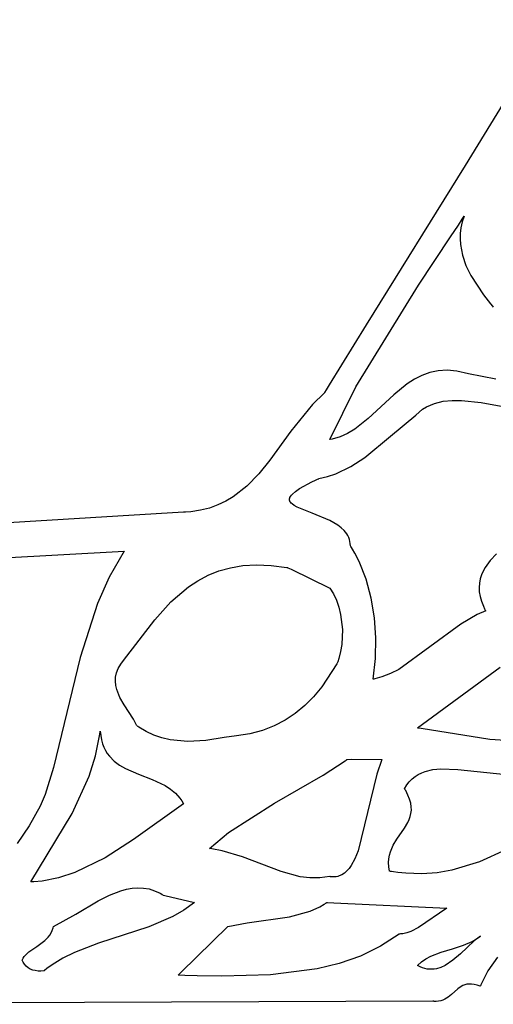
# Model space of a CAD drawing. Extents: x 21.3 to 51.6, y -34 to 34.1.
# Tile 91 of 117: x 47.6 to 48.2, y 6.4 to 7.6. Entities that reach past the tile are written whole.
import ezdxf

# ---------------------------------------------------------------- set-up
doc = ezdxf.new("R2010")
doc.units = 0

msp = doc.modelspace()

# ---------------------------------------------------------------- linework, layer by layer
at = {"layer": 'Layer 1', "color": 8, "linetype": 'CONTINUOUS'}
for p, q in [((48.645055, 8.239961), (48.146642, 7.424554)), ((48.146642, 7.424554), (48.019386, 7.220161)), ((48.019386, 7.220161), (47.987877, 7.168958)), ((47.987877, 7.168958), (47.972187, 7.143338)), ((47.972187, 7.143338), (47.968271, 7.136931)), ((47.965956, 7.133142), (47.950596, 7.118474)), ((47.96607, 7.133327), (47.965956, 7.133142)), ((47.966315, 7.133727), (47.96607, 7.133327)), ((47.968271, 7.136931), (47.966315, 7.133727)), ((47.950596, 7.118474), (47.922988, 7.083916)), ((47.922988, 7.083916), (47.896224, 7.047132)), ((47.896224, 7.047132), (47.88192, 7.029683)), ((47.88192, 7.029683), (47.86634, 7.013811)), ((47.86634, 7.013811), (47.848988, 7.000226)), ((47.848988, 7.000226), (47.839493, 6.994514)), ((47.829369, 6.98964), (47.818554, 6.985693)), ((47.839493, 6.994514), (47.829369, 6.98964)), ((47.785225, 6.980355), (46.406454, 6.897107)), ((47.785586, 6.98037), (47.785225, 6.980355)), ((47.786423, 6.980397), (47.785586, 6.98037)), ((47.788087, 6.980467), (47.786423, 6.980397)), ((47.794604, 6.980938), (47.788087, 6.980467)), ((47.806986, 6.982763), (47.794604, 6.980938)), ((47.818554, 6.985693), (47.806986, 6.982763)), ((47.845569, 6.909243), (47.861599, 6.911899)), ((47.861599, 6.911899), (47.87888, 6.912934)), ((47.87888, 6.912934), (47.897527, 6.912242)), ((47.897527, 6.912242), (47.917657, 6.909712)), ((47.803821, 6.892638), (47.816796, 6.899505)), ((47.816796, 6.899505), (47.830673, 6.905076)), ((47.830673, 6.905076), (47.845569, 6.909243)), ((47.917657, 6.909712), (47.918311, 6.909603)), ((47.918311, 6.909603), (47.918639, 6.909547)), ((47.918639, 6.909547), (47.918721, 6.909533)), ((47.918748, 6.909525), (47.918823, 6.909489)), ((47.918823, 6.909489), (47.91919, 6.90931)), ((47.91919, 6.90931), (47.923209, 6.907352)), ((47.923209, 6.907352), (47.972904, 6.883144)), ((47.791633, 6.884585), (47.803821, 6.892638)), ((47.769153, 6.865349), (47.791633, 6.884585)), ((47.972904, 6.883144), (47.97758, 6.875697)), ((47.97758, 6.875697), (47.981458, 6.867516)), ((47.748427, 6.842664), (47.769153, 6.865349)), ((47.981458, 6.867516), (47.984544, 6.858744)), ((47.984544, 6.858744), (47.986845, 6.849525)), ((47.986845, 6.849525), (47.989119, 6.830326)), ((47.70853, 6.790407), (47.748427, 6.842664)), ((47.989119, 6.830326), (47.988335, 6.811072)), ((47.988335, 6.811072), (47.986814, 6.801785)), ((47.986814, 6.801785), (47.984548, 6.792917)), ((47.701698, 6.780178), (47.705088, 6.78576)), ((47.705088, 6.78576), (47.70853, 6.790407)), ((47.981878, 6.785979), (47.962684, 6.756687)), ((47.983139, 6.788686), (47.981878, 6.785979)), ((47.984548, 6.792917), (47.983139, 6.788686)), ((47.698246, 6.769222), (47.699455, 6.774664)), ((47.699455, 6.774664), (47.701698, 6.780178)), ((47.69796, 6.763855), (47.698246, 6.769222)), ((47.698484, 6.758567), (47.69796, 6.763855)), ((47.699707, 6.753363), (47.698484, 6.758567)), ((47.703798, 6.743221), (47.699707, 6.753363)), ((47.962684, 6.756687), (47.95212, 6.74398)), ((47.709339, 6.733458), (47.703798, 6.743221)), ((47.95212, 6.74398), (47.94081, 6.732604)), ((47.721177, 6.715194), (47.709339, 6.733458)), ((47.928679, 6.722584), (47.915651, 6.71395)), ((47.94081, 6.732604), (47.928679, 6.722584)), ((47.725683, 6.706756), (47.721177, 6.715194)), ((47.915651, 6.71395), (47.901651, 6.706727)), ((47.725754, 6.706703), (47.725718, 6.706728)), ((47.725824, 6.706651), (47.725754, 6.706703)), ((47.725964, 6.706547), (47.725824, 6.706651)), ((47.726246, 6.706342), (47.725964, 6.706547)), ((47.726811, 6.705934), (47.726246, 6.706342)), ((47.727948, 6.705133), (47.726811, 6.705934)), ((47.737352, 6.699404), (47.727948, 6.705133)), ((47.747264, 6.694835), (47.737352, 6.699404)), ((47.870433, 6.696629), (47.853064, 6.693809)), ((47.886604, 6.700945), (47.870433, 6.696629)), ((47.901651, 6.706727), (47.886604, 6.700945)), ((47.757624, 6.691356), (47.747264, 6.694835)), ((47.768368, 6.688899), (47.757624, 6.691356)), ((47.790765, 6.686776), (47.768368, 6.688899)), ((47.813961, 6.687916), (47.790765, 6.686776)), ((47.83746, 6.691771), (47.813961, 6.687916)), ((47.853064, 6.693809), (47.83746, 6.691771))]:
    msp.add_line(p, q, dxfattribs=at)
at = {"layer": 'Layer 1', "color": 7, "linetype": 'CONTINUOUS'}
for p, q in [((48.137786, 7.348144), (48.14266, 7.355687)), ((48.142714, 7.352072), (48.141074, 7.344722)), ((48.14266, 7.355687), (48.145074, 7.359445)), ((48.145128, 7.359528), (48.142714, 7.352072)), ((48.145074, 7.359445), (48.145112, 7.359504)), ((48.127868, 7.332961), (48.137786, 7.348144)), ((48.141074, 7.344722), (48.140165, 7.337478)), ((48.086744, 7.270948), (48.127868, 7.332961)), ((48.140165, 7.337478), (48.139942, 7.330339)), ((48.139942, 7.330339), (48.140359, 7.323305)), ((48.140359, 7.323305), (48.142938, 7.309556)), ((48.142938, 7.309556), (48.147543, 7.296229)), ((48.147543, 7.296229), (48.153819, 7.283325)), ((48.153819, 7.283325), (48.169951, 7.258785)), ((48.006499, 7.141082), (48.086744, 7.270948)), ((48.169951, 7.258785), (48.179093, 7.24715)), ((48.179093, 7.24715), (48.18143, 7.244307)), ((48.18143, 7.244307), (48.182603, 7.242895)), ((48.081383, 7.150732), (48.072283, 7.144835)), ((48.090955, 7.155622), (48.081383, 7.150732)), ((48.101098, 7.159293), (48.090955, 7.155622)), ((48.111907, 7.161535), (48.101098, 7.159293)), ((48.123479, 7.162136), (48.111907, 7.161535)), ((48.135912, 7.160884), (48.123479, 7.162136)), ((48.150921, 7.157344), (48.135912, 7.160884)), ((48.185823, 7.150551), (48.150921, 7.157344)), ((47.972904, 7.073421), (48.006499, 7.141082)), ((48.072283, 7.144835), (48.055117, 7.130866)), ((48.055117, 7.130866), (48.022205, 7.100147)), ((48.087384, 7.10854), (48.091972, 7.112087)), ((48.091972, 7.112087), (48.096793, 7.115093)), ((48.096793, 7.115093), (48.101833, 7.117589)), ((48.101833, 7.117589), (48.107074, 7.119609)), ((48.107074, 7.119609), (48.118096, 7.122351)), ((48.118096, 7.122351), (48.129731, 7.123577)), ((48.129731, 7.123577), (48.14185, 7.12355)), ((48.14185, 7.12355), (48.167025, 7.120778)), ((48.167025, 7.120778), (48.192589, 7.116122)), ((48.022205, 7.100147), (48.004911, 7.086779)), ((48.050633, 7.077809), (48.083046, 7.104418)), ((48.083046, 7.104418), (48.087384, 7.10854)), ((48.004911, 7.086779), (47.995716, 7.081333)), ((47.986027, 7.076994), (47.975746, 7.073974)), ((47.995716, 7.081333), (47.986027, 7.076994)), ((48.017767, 7.050599), (48.050633, 7.077809)), ((47.972988, 7.073434), (47.972945, 7.073427)), ((47.973072, 7.073449), (47.972988, 7.073434)), ((47.975746, 7.073974), (47.973072, 7.073449)), ((47.999936, 7.038862), (48.017767, 7.050599)), ((47.980518, 7.029517), (47.999936, 7.038862)), ((47.959022, 7.023421), (47.97006, 7.026009)), ((47.97006, 7.026009), (47.980518, 7.029517)), ((47.934144, 7.01057), (47.949688, 7.019036)), ((47.949688, 7.019036), (47.954676, 7.021422)), ((47.954676, 7.021422), (47.957345, 7.022659)), ((47.957345, 7.022659), (47.958724, 7.023288)), ((47.958724, 7.023288), (47.958898, 7.023367)), ((47.958898, 7.023367), (47.958986, 7.023407)), ((47.921402, 6.997855), (47.921579, 6.998518)), ((47.921579, 6.998518), (47.921831, 6.999196)), ((47.921831, 6.999196), (47.922566, 7.000598)), ((47.922566, 7.000598), (47.923619, 7.002066)), ((47.923619, 7.002066), (47.925005, 7.003606)), ((47.925005, 7.003606), (47.928828, 7.006918)), ((47.928828, 7.006918), (47.934144, 7.01057)), ((47.921264, 6.996573), (47.921297, 6.997207)), ((47.9213, 6.995952), (47.921264, 6.996573)), ((47.921297, 6.997207), (47.921402, 6.997855)), ((47.921404, 6.995343), (47.9213, 6.995952)), ((47.921575, 6.994747), (47.921404, 6.995343)), ((47.921809, 6.994162), (47.921575, 6.994747)), ((47.922107, 6.993589), (47.921809, 6.994162)), ((47.922466, 6.993025), (47.922107, 6.993589)), ((47.923359, 6.991927), (47.922466, 6.993025)), ((47.924476, 6.990864), (47.923359, 6.991927)), ((47.927328, 6.988824), (47.924476, 6.990864)), ((47.930912, 6.986868), (47.927328, 6.988824)), ((47.950404, 6.97916), (47.930912, 6.986868)), ((47.97293, 6.969887), (47.950404, 6.97916)), ((47.98316, 6.963934), (47.97293, 6.969887)), ((47.987636, 6.960501), (47.98316, 6.963934)), ((47.991543, 6.956715), (47.987636, 6.960501)), ((47.99477, 6.95254), (47.991543, 6.956715)), ((47.996095, 6.950295), (47.99477, 6.95254)), ((47.99721, 6.947939), (47.996095, 6.950295)), ((47.998101, 6.945468), (47.99721, 6.947939)), ((47.998754, 6.942876), (47.998101, 6.945468)), ((47.999156, 6.94016), (47.998754, 6.942876)), ((47.999294, 6.937314), (47.999156, 6.94016)), ((47.999328, 6.937256), (47.999303, 6.937294)), ((47.999377, 6.937179), (47.999328, 6.937256)), ((47.999767, 6.936561), (47.999377, 6.937179)), ((48.000541, 6.93532), (47.999767, 6.936561)), ((45.923862, 6.832682), (47.709014, 6.930365)), ((47.709014, 6.930365), (47.690165, 6.897175)), ((48.00206, 6.932811), (48.000541, 6.93532)), ((48.004986, 6.927694), (48.00206, 6.932811)), ((48.010388, 6.91708), (48.004986, 6.927694)), ((48.186748, 6.927036), (48.178669, 6.918669)), ((48.019394, 6.8945), (48.010388, 6.91708)), ((48.178669, 6.918669), (48.172074, 6.909682)), ((48.167303, 6.900014), (48.165709, 6.894906)), ((48.169439, 6.904937), (48.167303, 6.900014)), ((48.172074, 6.909682), (48.169439, 6.904937)), ((47.690165, 6.897175), (47.675028, 6.863319)), ((48.026003, 6.87042), (48.019394, 6.8945)), ((48.164698, 6.889604), (48.164314, 6.884102)), ((48.165709, 6.894906), (48.164698, 6.889604)), ((48.164314, 6.884102), (48.164598, 6.87839)), ((48.164598, 6.87839), (48.165595, 6.872463)), ((48.165595, 6.872463), (48.167345, 6.866312)), ((47.675028, 6.863319), (47.652793, 6.79413)), ((48.030214, 6.84521), (48.026003, 6.87042)), ((48.167345, 6.866312), (48.169892, 6.859929)), ((48.169892, 6.859929), (48.171478, 6.856648)), ((48.161789, 6.849242), (48.140801, 6.837052)), ((48.172894, 6.853971), (48.161789, 6.849242)), ((48.171478, 6.856648), (48.172351, 6.854985)), ((48.172351, 6.854985), (48.172808, 6.854147)), ((48.172808, 6.854147), (48.172866, 6.854042)), ((48.172866, 6.854042), (48.172895, 6.85399)), ((48.032027, 6.819237), (48.030214, 6.84521)), ((48.140801, 6.837052), (48.061436, 6.778885)), ((48.031442, 6.79287), (48.032027, 6.819237)), ((47.652793, 6.79413), (47.618801, 6.65351)), ((48.028459, 6.766477), (48.031442, 6.79287)), ((48.050715, 6.773594), (48.03955, 6.769357)), ((48.061436, 6.778885), (48.050715, 6.773594)), ((48.085406, 6.703977), (48.191423, 6.782023)), ((48.028516, 6.766486), (48.028469, 6.766477)), ((48.028609, 6.766505), (48.028516, 6.766486)), ((48.029354, 6.766658), (48.028609, 6.766505)), ((48.030837, 6.766981), (48.029354, 6.766658)), ((48.033776, 6.767691), (48.030837, 6.766981)), ((48.03955, 6.769357), (48.033776, 6.767691)), ((47.672466, 6.668344), (47.677935, 6.695873)), ((47.677935, 6.695873), (47.678412, 6.69944)), ((47.678412, 6.69944), (47.678441, 6.699664)), ((47.678441, 6.699664), (47.678455, 6.699776)), ((47.678459, 6.699809), (47.680047, 6.688686)), ((48.085484, 6.703961), (48.085441, 6.703968)), ((48.085825, 6.703902), (48.085484, 6.703961)), ((48.087191, 6.703668), (48.085825, 6.703902)), ((48.089925, 6.703197), (48.087191, 6.703668)), ((48.178276, 6.689277), (48.089925, 6.703197)), ((47.680047, 6.688686), (47.681421, 6.683769)), ((47.681421, 6.683769), (47.683151, 6.679246)), ((48.266537, 6.683096), (48.178276, 6.689277)), ((47.683151, 6.679246), (47.685216, 6.675093)), ((47.685216, 6.675093), (47.687591, 6.671284)), ((47.687591, 6.671284), (47.690255, 6.667793)), ((47.664414, 6.642422), (47.672466, 6.668344)), ((47.690255, 6.667793), (47.696357, 6.661663)), ((47.696357, 6.661663), (47.70334, 6.656499)), ((47.964278, 6.643688), (47.992423, 6.661797)), ((47.992423, 6.661797), (47.994064, 6.662946)), ((47.994064, 6.662946), (47.994878, 6.663521)), ((47.994878, 6.663521), (47.995081, 6.663665)), ((47.995129, 6.663699), (48.001106, 6.664083)), ((48.001106, 6.664083), (48.039573, 6.663699)), ((48.039573, 6.663699), (48.033044, 6.644948)), ((47.618801, 6.65351), (47.60797, 6.618651)), ((47.70334, 6.656499), (47.711022, 6.652096)), ((47.711022, 6.652096), (47.727759, 6.644752)), ((48.086436, 6.644512), (48.090801, 6.646642)), ((48.090801, 6.646642), (48.095385, 6.648345)), ((48.095385, 6.648345), (48.105116, 6.650616)), ((48.105116, 6.650616), (48.115434, 6.651613)), ((48.115434, 6.651613), (48.137065, 6.65094)), ((48.137065, 6.65094), (48.221596, 6.64214)), ((47.642541, 6.594405), (47.664414, 6.642422)), ((47.727759, 6.644752), (47.745113, 6.637992)), ((47.745113, 6.637992), (47.761631, 6.630176)), ((47.902187, 6.607903), (47.964278, 6.643688)), ((48.033044, 6.644948), (48.00942, 6.54651)), ((48.071648, 6.631006), (48.074896, 6.635203)), ((48.074896, 6.635203), (48.078459, 6.638829)), ((48.078459, 6.638829), (48.082314, 6.64192)), ((48.082314, 6.64192), (48.086436, 6.644512)), ((47.761631, 6.630176), (47.768721, 6.625652)), ((47.768721, 6.625652), (47.775149, 6.620355)), ((47.775149, 6.620355), (47.780761, 6.614113)), ((48.06874, 6.626202), (48.071648, 6.631006)), ((48.068883, 6.625969), (48.068766, 6.626155)), ((48.069341, 6.625227), (48.068883, 6.625969)), ((48.070214, 6.623762), (48.069341, 6.625227)), ((48.073169, 6.618132), (48.070214, 6.623762)), ((47.60797, 6.618651), (47.601542, 6.604054)), ((47.780761, 6.614113), (47.783213, 6.610584)), ((47.783213, 6.610584), (47.785404, 6.606754)), ((47.843114, 6.570253), (47.902187, 6.607903)), ((48.075308, 6.612849), (48.073169, 6.618132)), ((48.076697, 6.607881), (48.075308, 6.612849)), ((48.077402, 6.603197), (48.076697, 6.607881)), ((47.601542, 6.604054), (47.587468, 6.578865)), ((47.785404, 6.606754), (47.721365, 6.561197)), ((48.077024, 6.594555), (48.07749, 6.598766)), ((48.07749, 6.598766), (48.077402, 6.603197)), ((47.589571, 6.506757), (47.642541, 6.594405)), ((48.06872, 6.575715), (48.072974, 6.582935)), ((48.072974, 6.582935), (48.074701, 6.586671)), ((48.074701, 6.586671), (48.076073, 6.590534)), ((48.076073, 6.590534), (48.077024, 6.594555)), ((47.587468, 6.578865), (47.571991, 6.556241)), ((47.818741, 6.549812), (47.843114, 6.570253)), ((48.058854, 6.561408), (48.06872, 6.575715)), ((47.721365, 6.561197), (47.684924, 6.537814)), ((48.054295, 6.553816), (48.058854, 6.561408)), ((47.819002, 6.549776), (47.818789, 6.549803)), ((47.819854, 6.549665), (47.819002, 6.549776)), ((47.821554, 6.549428), (47.819854, 6.549665)), ((47.834946, 6.546854), (47.821554, 6.549428)), ((47.860811, 6.538971), (47.834946, 6.546854)), ((48.00942, 6.54651), (48.00517, 6.536403)), ((48.049406, 6.541172), (48.050688, 6.545596)), ((48.050688, 6.545596), (48.054295, 6.553816)), ((48.1986, 6.5479), (48.165066, 6.532435)), ((47.684924, 6.537814), (47.645755, 6.518863)), ((47.910399, 6.52009), (47.860811, 6.538971)), ((48.00517, 6.536403), (48.000313, 6.527761)), ((48.048215, 6.531539), (48.04856, 6.536497)), ((48.04856, 6.536497), (48.049406, 6.541172)), ((48.165066, 6.532435), (48.129286, 6.521707)), ((47.935001, 6.513562), (47.910399, 6.52009)), ((47.994754, 6.520876), (47.991681, 6.518185)), ((47.997627, 6.524081), (47.994754, 6.520876)), ((48.000313, 6.527761), (47.997627, 6.524081)), ((48.048437, 6.526266), (48.048215, 6.531539)), ((48.049293, 6.520647), (48.048437, 6.526266)), ((48.049378, 6.520629), (48.049336, 6.520637)), ((48.049462, 6.520614), (48.049378, 6.520629)), ((48.049631, 6.520583), (48.049462, 6.520614)), ((48.049969, 6.520523), (48.049631, 6.520583)), ((48.050643, 6.520405), (48.049969, 6.520523)), ((48.051989, 6.520174), (48.050643, 6.520405)), ((48.05467, 6.51974), (48.051989, 6.520174)), ((48.059992, 6.51898), (48.05467, 6.51974)), ((48.129286, 6.521707), (48.110421, 6.518602)), ((47.589626, 6.506756), (47.589583, 6.506755)), ((47.589797, 6.506763), (47.589626, 6.506756)), ((47.59048, 6.50679), (47.589797, 6.506763)), ((47.593207, 6.506929), (47.59048, 6.50679)), ((47.604022, 6.507969), (47.593207, 6.506929)), ((47.625198, 6.512182), (47.604022, 6.507969)), ((47.645755, 6.518863), (47.625198, 6.512182)), ((47.947446, 6.512004), (47.935001, 6.513562)), ((47.960061, 6.511957), (47.947446, 6.512004)), ((47.972901, 6.513699), (47.960061, 6.511957)), ((47.973041, 6.513675), (47.972972, 6.513687)), ((47.973177, 6.513652), (47.973041, 6.513675)), ((47.97345, 6.513607), (47.973177, 6.513652)), ((47.973991, 6.513527), (47.97345, 6.513607)), ((47.975062, 6.513399), (47.973991, 6.513527)), ((47.979181, 6.513331), (47.975062, 6.513399)), ((47.981145, 6.513553), (47.979181, 6.513331)), ((47.983047, 6.513939), (47.981145, 6.513553)), ((47.984888, 6.514486), (47.983047, 6.513939)), ((47.988396, 6.516043), (47.984888, 6.514486)), ((47.991681, 6.518185), (47.988396, 6.516043)), ((48.070478, 6.517877), (48.059992, 6.51898)), ((48.090836, 6.517261), (48.070478, 6.517877)), ((48.110421, 6.518602), (48.090836, 6.517261)), ((47.690583, 6.489997), (47.705081, 6.495568)), ((47.705081, 6.495568), (47.712317, 6.497514)), ((47.712317, 6.497514), (47.719539, 6.498792)), ((47.719539, 6.498792), (47.726741, 6.49932)), ((47.726741, 6.49932), (47.733921, 6.499016)), ((47.733921, 6.499016), (47.741072, 6.497799)), ((47.741072, 6.497799), (47.748191, 6.495587)), ((47.748191, 6.495587), (47.755273, 6.492299)), ((47.647206, 6.46574), (47.67608, 6.482734)), ((47.67608, 6.482734), (47.690583, 6.489997)), ((47.755273, 6.492299), (47.758799, 6.490225)), ((47.758799, 6.490225), (47.758909, 6.490156)), ((47.758909, 6.490156), (47.758964, 6.490121)), ((47.759025, 6.490086), (47.759074, 6.490075)), ((47.759074, 6.490075), (47.759283, 6.490024)), ((47.759283, 6.490024), (47.761473, 6.489495)), ((47.761473, 6.489495), (47.799294, 6.480365)), ((47.785791, 6.470743), (47.771435, 6.462538)), ((47.799294, 6.480365), (47.785791, 6.470743)), ((47.921367, 6.461987), (47.947711, 6.469412)), ((47.947711, 6.469412), (47.959957, 6.475004)), ((47.959957, 6.475004), (47.965759, 6.478391)), ((47.965759, 6.478391), (47.968569, 6.480247)), ((47.968569, 6.480247), (47.968656, 6.480307)), ((47.968656, 6.480307), (47.968699, 6.480337)), ((47.968781, 6.480363), (47.968967, 6.480354)), ((47.968967, 6.480354), (47.969769, 6.480318)), ((47.969769, 6.480318), (47.978149, 6.479941)), ((47.978149, 6.479941), (48.122904, 6.47342)), ((48.122904, 6.47342), (48.086623, 6.448315)), ((47.618743, 6.449812), (47.647206, 6.46574)), ((47.771435, 6.462538), (47.74081, 6.449328)), ((47.867041, 6.454405), (47.921367, 6.461987)), ((47.615554, 6.441606), (47.617044, 6.444626)), ((47.617044, 6.444626), (47.618237, 6.447931)), ((47.618237, 6.447931), (47.618712, 6.449699)), ((47.618712, 6.449699), (47.618726, 6.449755)), ((47.74081, 6.449328), (47.676477, 6.428363)), ((47.782359, 6.391125), (47.842175, 6.44964)), ((47.842175, 6.44964), (47.842344, 6.449805)), ((47.842353, 6.449811), (47.867041, 6.454405)), ((48.086623, 6.448315), (48.076964, 6.443485)), ((47.59712, 6.424345), (47.607322, 6.431815)), ((47.607322, 6.431815), (47.611823, 6.436308)), ((47.611823, 6.436308), (47.613802, 6.438843)), ((47.613802, 6.438843), (47.615554, 6.441606)), ((48.061786, 6.440083), (48.03782, 6.424365)), ((48.061903, 6.440095), (48.061812, 6.44009)), ((48.062086, 6.440106), (48.061903, 6.440095)), ((48.063536, 6.440218), (48.062086, 6.440106)), ((48.066371, 6.44057), (48.063536, 6.440218)), ((48.071806, 6.441746), (48.066371, 6.44057)), ((48.076964, 6.443485), (48.071806, 6.441746)), ((48.157941, 6.431312), (48.140473, 6.414824)), ((48.155595, 6.430693), (48.160897, 6.433753)), ((48.165959, 6.43731), (48.157941, 6.431312)), ((48.160897, 6.433753), (48.165959, 6.43731)), ((47.587168, 6.417407), (47.59712, 6.424345)), ((47.676477, 6.428363), (47.645376, 6.416411)), ((48.03782, 6.424365), (48.012146, 6.411949)), ((48.115778, 6.416676), (48.130059, 6.421)), ((48.130059, 6.421), (48.144459, 6.425755)), ((48.144459, 6.425755), (48.155595, 6.430693)), ((47.57846, 6.406756), (47.579685, 6.409211)), ((47.578814, 6.405864), (47.578479, 6.406702)), ((47.579564, 6.40427), (47.578814, 6.405864)), ((47.579685, 6.409211), (47.581203, 6.411476)), ((47.581203, 6.411476), (47.582979, 6.413578)), ((47.582979, 6.413578), (47.587168, 6.417407)), ((47.630662, 6.409151), (47.616722, 6.400683)), ((47.645376, 6.416411), (47.630662, 6.409151)), ((48.012146, 6.411949), (47.98498, 6.40247)), ((48.090503, 6.40448), (48.096182, 6.40835)), ((48.096182, 6.40835), (48.102348, 6.411572)), ((48.102348, 6.411572), (48.115778, 6.416676)), ((48.130892, 6.40658), (48.120659, 6.399834)), ((48.140473, 6.414824), (48.130892, 6.40658)), ((48.187824, 6.410683), (48.17577, 6.392829)), ((47.581368, 6.401402), (47.579564, 6.40427)), ((47.583544, 6.398955), (47.581368, 6.401402)), ((47.586059, 6.39692), (47.583544, 6.398955)), ((47.588876, 6.395288), (47.586059, 6.39692)), ((47.591958, 6.39405), (47.588876, 6.395288)), ((47.595272, 6.393198), (47.591958, 6.39405)), ((47.59878, 6.392722), (47.595272, 6.393198)), ((47.606875, 6.393383), (47.606477, 6.39306)), ((47.610094, 6.395915), (47.606875, 6.393383)), ((47.616722, 6.400683), (47.610094, 6.395915)), ((47.956535, 6.395559), (47.896671, 6.38798)), ((47.98498, 6.40247), (47.956535, 6.395559)), ((48.085404, 6.39981), (48.090503, 6.40448)), ((48.085506, 6.399753), (48.085455, 6.399781)), ((48.085607, 6.399696), (48.085506, 6.399753)), ((48.08581, 6.399585), (48.085607, 6.399696)), ((48.086216, 6.399365), (48.08581, 6.399585)), ((48.087024, 6.398944), (48.086216, 6.399365)), ((48.088631, 6.398171), (48.087024, 6.398944)), ((48.091802, 6.396889), (48.088631, 6.398171)), ((48.094918, 6.395946), (48.091802, 6.396889)), ((48.097981, 6.395325), (48.094918, 6.395946)), ((48.10099, 6.395009), (48.097981, 6.395325)), ((48.103947, 6.394978), (48.10099, 6.395009)), ((48.106854, 6.395217), (48.103947, 6.394978)), ((48.109711, 6.395708), (48.106854, 6.395217)), ((48.115279, 6.397373), (48.109711, 6.395708)), ((48.120659, 6.399834), (48.115279, 6.397373)), ((47.602447, 6.392614), (47.59878, 6.392722)), ((47.606237, 6.392864), (47.602447, 6.392614)), ((47.606477, 6.39306), (47.606278, 6.392897)), ((47.778476, 6.387327), (47.778554, 6.387402)), ((47.778572, 6.387306), (47.77851, 6.387308)), ((47.778554, 6.387402), (47.778886, 6.387727)), ((47.778695, 6.387303), (47.778572, 6.387306)), ((47.778942, 6.387296), (47.778695, 6.387303)), ((47.778886, 6.387727), (47.782359, 6.391125)), ((47.786841, 6.387087), (47.778942, 6.387296)), ((47.802657, 6.386709), (47.786841, 6.387087)), ((47.834271, 6.386275), (47.802657, 6.386709)), ((47.896671, 6.38798), (47.834271, 6.386275)), ((48.170398, 6.382927), (48.167885, 6.377718)), ((48.17577, 6.392829), (48.170398, 6.382927)), ((48.136997, 6.369862), (48.128997, 6.362808)), ((48.141319, 6.372855), (48.136997, 6.369862)), ((48.143656, 6.374071), (48.141319, 6.372855)), ((48.146148, 6.375046), (48.143656, 6.374071)), ((48.148822, 6.375735), (48.146148, 6.375046)), ((48.151705, 6.376098), (48.148822, 6.375735)), ((48.154825, 6.376093), (48.151705, 6.376098)), ((48.15821, 6.375678), (48.154825, 6.376093)), ((48.161886, 6.374811), (48.15821, 6.375678)), ((48.165881, 6.37345), (48.161886, 6.374811)), ((48.166079, 6.373695), (48.165881, 6.37345)), ((48.166673, 6.375047), (48.166079, 6.373695)), ((48.167885, 6.377718), (48.166673, 6.375047)), ((48.117937, 6.355447), (48.115309, 6.354587)), ((48.12039, 6.356566), (48.117937, 6.355447)), ((48.124879, 6.359418), (48.12039, 6.356566)), ((48.128997, 6.362808), (48.124879, 6.359418)), ((48.104865, 6.353954), (46.937453, 6.350113)), ((48.106314, 6.353967), (48.104865, 6.353954)), ((48.106528, 6.353946), (48.106314, 6.353967)), ((48.106954, 6.353908), (48.106528, 6.353946)), ((48.107792, 6.353853), (48.106954, 6.353908)), ((48.109417, 6.353817), (48.107792, 6.353853)), ((48.112478, 6.35403), (48.109417, 6.353817)), ((48.115309, 6.354587), (48.112478, 6.35403))]:
    msp.add_line(p, q, dxfattribs=at)

doc.saveas('drawing.dxf')
